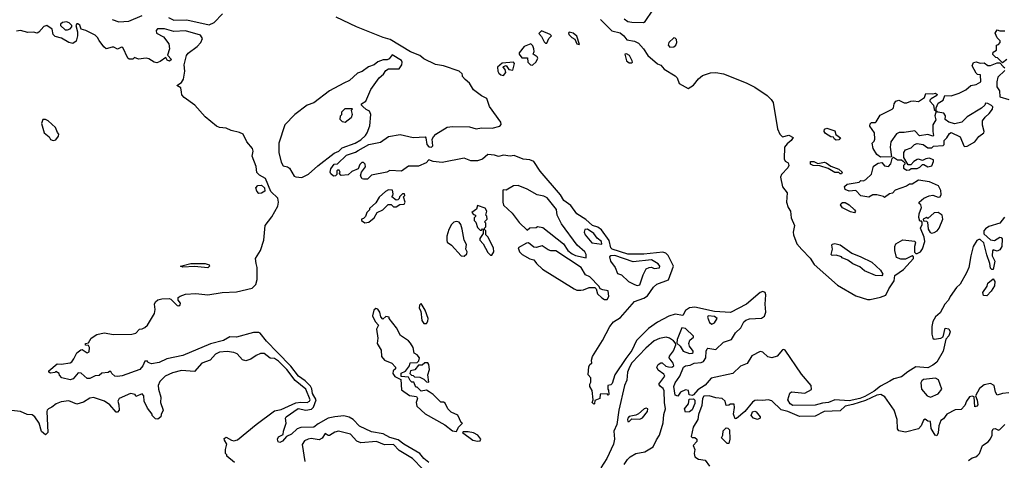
# Model space of a CAD drawing. Extents: x 2380107 to 2585170, y 384273 to 546161.
# Tile 241 of 256: x 2507599 to 2515120, y 472512 to 475879. Entities that reach past the tile are written whole.
import ezdxf

# ---------------------------------------------------------------- set-up
doc = ezdxf.new("R2010")
doc.units = 0

msp = doc.modelspace()

# ---------------------------------------------------------------- linework, layer by layer
at = {"layer": '0CON05XD'}
for points in [[(2512216.2, 475885), (2512245, 475865.8), (2512275, 475859.2), (2512363.6, 475856.4), (2512376.1, 475863.9), (2512435, 475952)], [(2507945, 475800), (2507965, 475802.5), (2507985, 475810), (2507997.5, 475825), (2507997.5, 475835), (2507977.5, 475855), (2507955, 475862.5), (2507925, 475857.5), (2507910, 475845), (2507910, 475835), (2507945, 475800)], [(2508305, 475880), (2508355, 475862.9), (2508432.7, 475867.3), (2508535, 475910)], [(2508735, 475895.7), (2508775, 475874.3), (2508875, 475878.5), (2509045, 475839.2), (2509085, 475856), (2509146.8, 475923.2)], [(2515120.9, 474369.1), (2515085, 474323.1), (2515002.4, 474297.6), (2514975, 474280.8), (2514963.6, 474265), (2514962.4, 474242.4), (2515015, 474198), (2515045, 474192.5), (2515085, 474216.2), (2515095.7, 474215.7), (2515103.3, 474205), (2515100, 474145), (2515085, 474121.2), (2515065, 474111.2), (2515035, 474120), (2515028.3, 474111.7), (2515027.5, 474075), (2515046.7, 474035), (2515035, 473970), (2515025, 473970), (2515015, 473980), (2515010, 474015), (2514985, 474082.5), (2514963.5, 474175), (2514935, 474198.9), (2514925, 474200), (2514909.5, 474190.5), (2514882.9, 474145), (2514862.8, 474075), (2514848.9, 473985), (2514830.7, 473945), (2514781.4, 473858.6), (2514755, 473833.3), (2514706.8, 473765), (2514692.7, 473735), (2514664.7, 473705.3), (2514630.8, 473639.2), (2514595, 473609.2), (2514575, 473573.8), (2514565.5, 473535), (2514567.3, 473475), (2514575, 473445.8), (2514585, 473438.5), (2514634.1, 473445.9), (2514652.5, 473455), (2514667.5, 473522.5), (2514695, 473517.5), (2514706.7, 473495), (2514696.1, 473463.9), (2514673, 473437), (2514652.5, 473345), (2514605, 473262.5), (2514575, 473238), (2514535, 473220), (2514445, 473227.7), (2514381.9, 473188.1), (2514335, 473150), (2514275, 473135.3), (2514244.1, 473115.9), (2514175, 473079.8), (2514125, 473040.7), (2514055, 472999.3), (2514015, 472985.5), (2513935, 472967.7), (2513825.4, 472974.6), (2513777.5, 472955), (2513730.3, 472949.7), (2513675, 472933.2), (2513505, 472931.5), (2513482.9, 472945), (2513465.8, 472975), (2513482.5, 473025), (2513495, 473036.7), (2513595, 473026), (2513646, 473054), (2513645.4, 473085), (2513570.3, 473170.3), (2513445, 473352.9), (2513435, 473359.2), (2513425, 473357.3), (2513385, 473308.2), (2513345, 473294.7), (2513314.1, 473304.1), (2513275, 473338.2), (2513255, 473343.7), (2513189.9, 473310.1), (2513155, 473252), (2513105, 473231.8), (2513045, 473175.4), (2512880.9, 473139.1), (2512835, 473086), (2512778.3, 473051.7), (2512745, 473012.5), (2512735, 473007.5), (2512711.7, 473011.7), (2512707.5, 473045), (2512685, 473050), (2512647.5, 473032.5), (2512625, 473002.5), (2512605, 473010), (2512595, 473077.5), (2512605, 473103.3), (2512640.8, 473155), (2512669.2, 473225), (2512683.8, 473235), (2512720, 473240), (2512750, 473255), (2512805, 473258.5), (2512821.6, 473268.4), (2512839.6, 473295), (2512842.6, 473347.4), (2512849.2, 473365), (2512855, 473369.4), (2512915, 473358.8), (2512975, 473415.9), (2513035, 473435.5), (2513065.4, 473485), (2513106, 473524), (2513129.4, 473570.6), (2513145, 473583.8), (2513173.4, 473593.4), (2513265, 473598.7), (2513286.8, 473613.2), (2513297, 473645), (2513292.5, 473705), (2513297.8, 473777.8), (2513292, 473795), (2513275, 473802.5), (2513255, 473794.7), (2513151.2, 473705), (2513027.9, 473642.1), (2512905, 473650.3), (2512755, 473681.8), (2512715, 473677.9), (2512684, 473656), (2512665, 473617.5), (2512605, 473630), (2512556.3, 473613.6), (2512471.3, 473568.7), (2512401.8, 473518.2), (2512311.1, 473428.9), (2512275, 473352.5), (2512229.5, 473290.5), (2512143.8, 473165), (2512125, 473100), (2512115, 473090), (2512090, 473085), (2512090, 473055), (2512097, 473047), (2512100, 473015), (2512095, 473010), (2512085, 473020), (2512033, 473017), (2512030, 472985), (2511991.7, 472968.3), (2511990, 472945), (2511985, 472942.5), (2511972.5, 472955), (2511980, 472975), (2511972.5, 473045), (2511952.5, 473075), (2511952.5, 473095), (2511961.7, 473108.3), (2511961.7, 473141.7), (2511940, 473165), (2511945, 473230), (2511955, 473247.5), (2511970, 473255), (2511967.5, 473277.5), (2511974.2, 473305), (2512051.4, 473428.6), (2512107.5, 473535), (2512135, 473571.2), (2512186.9, 473603.1), (2512294.5, 473725.5), (2512365, 473751.4), (2512395, 473769.4), (2512440.6, 473835), (2512465, 473858.6), (2512555, 473891.2), (2512592.5, 473995), (2512552.5, 474077.5), (2512534.7, 474094.7), (2512512, 474102), (2512365, 474088.4), (2512245, 474088.1), (2512124.8, 474124.8), (2512115, 474136), (2512102.4, 474192.4), (2512042.1, 474272.1), (2512015, 474292.4), (2511975, 474306), (2511922.2, 474352.2), (2511853.5, 474395), (2511809.6, 474459.6), (2511755, 474496.5), (2511729.6, 474539.6), (2511575, 474721.2), (2511524.7, 474794.7), (2511495, 474808.2), (2511445, 474812.1), (2511375, 474841.9), (2511345, 474835.6), (2511295, 474843.3), (2511255.4, 474834.6), (2511225.5, 474844.5), (2511175, 474848.5), (2511135, 474812.9), (2511095, 474800.5), (2511045, 474800.9), (2510995, 474820.5), (2510825, 474787.3), (2510755.8, 474795.8), (2510725, 474807.5), (2510703.8, 474785), (2510645, 474759.4), (2510569.7, 474760.3), (2510515, 474722.2), (2510425, 474726), (2510402.5, 474715), (2510285, 474690), (2510255, 474661.2), (2510225, 474660), (2510214.1, 474664.1), (2510202.5, 474685), (2510210, 474715), (2510240, 474755), (2510237.5, 474775), (2510225, 474787.5), (2510213, 474787), (2510197, 474773), (2510185, 474740), (2510135, 474720), (2510107, 474693), (2510055, 474687.5), (2510040, 474705), (2510047, 474713), (2510045, 474720), (2510038.3, 474728.3), (2510025, 474730), (2510020, 474725), (2510020, 474695), (2510010, 474685), (2509995, 474682.5), (2509975, 474700), (2509970, 474715), (2509975, 474740), (2510000, 474775), (2510025, 474777.5), (2510095, 474842.5), (2510164.6, 474865.4), (2510185, 474878.6), (2510266.7, 474925), (2510355, 474944.2), (2510415, 474985.8), (2510505, 475001.4), (2510605, 474978.9), (2510695, 474983.8), (2510702, 474975), (2510707.5, 474925), (2510725, 474908), (2510745, 474903.8), (2510754.3, 474915.7), (2510750.5, 474965), (2510758.6, 474985), (2510778, 475005), (2510865, 475056.5), (2510905, 475063.5), (2511035, 475060), (2511085, 475044.2), (2511125, 475053.5), (2511208.8, 475051.2), (2511266.7, 475065), (2511276.7, 475076.7), (2511274.2, 475095), (2511187.1, 475215), (2511166.1, 475276.1), (2511125, 475296.7), (2511065, 475343.3), (2511033.3, 475395), (2511000.7, 475420.7), (2510980, 475445), (2510980, 475455), (2510977.5, 475465), (2510955, 475486.2), (2510836.7, 475525), (2510775.4, 475535.4), (2510685, 475580.9), (2510655, 475605.4), (2510585, 475632.5), (2510427.9, 475727.9), (2510375, 475742), (2510170.4, 475825), (2510015, 475898.4)], [(2512035, 475880.8), (2512122.7, 475792.7), (2512185, 475778.6), (2512214.2, 475755), (2512235.8, 475725.8), (2512294.1, 475715.9), (2512325, 475699.2), (2512363.8, 475655), (2512396.7, 475605), (2512471.2, 475541.2), (2512495, 475532.5), (2512521.7, 475501.7), (2512605, 475450), (2512620, 475435), (2512635, 475390), (2512705, 475353.3), (2512745, 475379.2), (2512783.8, 475426.2), (2512815, 475451.9), (2512875, 475472.2), (2512915, 475476.5), (2512975.4, 475465.4), (2513147.4, 475397.4), (2513215, 475362.5), (2513308.8, 475298.8), (2513339.5, 475269.5), (2513354.4, 475245), (2513386.5, 475045), (2513404.6, 475004.6), (2513425, 474983.3), (2513475, 474996.7), (2513507.5, 474977.5), (2513492.5, 474955), (2513460, 474930), (2513440.8, 474905), (2513439.2, 474815), (2513445, 474797.5), (2513467.5, 474785), (2513473.3, 474765), (2513465, 474747.5), (2513416.7, 474695), (2513411.4, 474675), (2513425, 474601.2), (2513460.5, 474555), (2513456.7, 474485), (2513468.8, 474445), (2513487.1, 474415), (2513492.2, 474365), (2513516.2, 474306.2), (2513505.8, 474255), (2513508.9, 474235), (2513535, 474165.8), (2513572.4, 474122.4), (2513637.5, 474057.5), (2513667.9, 474007.9), (2513845, 473849.2), (2513985, 473768), (2514075, 473741.9), (2514095, 473741.4), (2514175, 473758.1), (2514213.8, 473775), (2514237.3, 473822.7), (2514277.7, 473882.3), (2514283.3, 473925), (2514349.7, 473970.3), (2514426.2, 474055), (2514427, 474067), (2514415, 474073.3), (2514365, 474050), (2514329.7, 474049.7), (2514295, 474062), (2514282.7, 474115), (2514283.5, 474146.5), (2514291.2, 474165), (2514345, 474197.5), (2514437, 474187), (2514442.5, 474175), (2514433.9, 474146.1), (2514433.8, 474103.8), (2514443, 474093), (2514455, 474093.3), (2514478.8, 474105), (2514495, 474127.5), (2514513.8, 474185), (2514507.7, 474217.7), (2514478.8, 474285), (2514492.5, 474315), (2514491.7, 474331.7), (2514488.3, 474338.3), (2514475, 474340), (2514467, 474367), (2514470, 474395), (2514488, 474445), (2514482.5, 474465), (2514470, 474475), (2514470, 474485), (2514503.9, 474516.1), (2514545.9, 474534.1), (2514575, 474538.8), (2514615, 474522.5), (2514630, 474525), (2514636.2, 474543.8), (2514633.6, 474573.6), (2514618.3, 474608.3), (2514549.3, 474639.3), (2514465, 474652.5), (2514415, 474622.5), (2514395, 474622.5), (2514373.6, 474606.4), (2514285, 474577.5), (2514265, 474552.5), (2514243, 474547), (2514205, 474520), (2514197, 474527), (2514145, 474540), (2514115, 474540), (2514085, 474522.5), (2514025, 474533.3), (2513985, 474572.5), (2513935, 474567.5), (2513905, 474582.5), (2513900, 474605), (2513918.3, 474621.7), (2514011.7, 474638.3), (2514025, 474650), (2514045, 474647.5), (2514063, 474657), (2514105, 474697.5), (2514121.3, 474758.7), (2514155, 474783.8), (2514185, 474787.5), (2514205, 474762.5), (2514235, 474757.5), (2514253.6, 474776.4), (2514262.5, 474817.5), (2514272.5, 474827.5), (2514305, 474807.5), (2514335, 474807.5), (2514348.3, 474798.3), (2514360, 474785), (2514360, 474775), (2514350, 474765), (2514350, 474745), (2514375, 474730), (2514395, 474732.5), (2514408.3, 474741.7), (2514455, 474742.5), (2514475, 474752.5), (2514495, 474772.5), (2514505, 474772.5), (2514535, 474753.3), (2514565, 474762.5), (2514580, 474795), (2514578.3, 474808.3), (2514545, 474820), (2514520, 474815)], [(2510723.5, 472495), (2510686.2, 472525), (2510654.7, 472564.8), (2510532.7, 472635), (2510489.2, 472669.2), (2510425, 472686.5), (2510375, 472713.8), (2510285, 472730.9), (2510195, 472773.1), (2510145, 472824), (2510115, 472842), (2510075, 472852), (2510005, 472845.7), (2509955, 472834.4), (2509878.5, 472791.5), (2509845, 472765.6), (2509745, 472762), (2509718.3, 472751.7), (2509675, 472711.2), (2509637, 472693), (2509605, 472657.5), (2509585, 472647.5), (2509573.6, 472653.6), (2509566.7, 472675), (2509575, 472692.5), (2509611.7, 472708.3), (2509613.8, 472735), (2509633.3, 472795), (2509628.8, 472835), (2509633.8, 472845), (2509725, 472909.2), (2509785, 472896), (2509828.1, 472901.9), (2509842.3, 472917.7), (2509863.4, 472975), (2509835, 473021.9), (2509829.3, 473059.3), (2509818.7, 473078.7), (2509779, 473119), (2509729.4, 473155), (2509670.5, 473230.5), (2509568.6, 473335), (2509483.4, 473423.4), (2509434.5, 473484.5), (2509425, 473490), (2509385, 473488), (2509255, 473453.8), (2509204.2, 473455.8), (2509155, 473428.8), (2509055, 473402.5), (2508845, 473313.3), (2508723, 473287), (2508665, 473258.8), (2508605, 473250), (2508580, 473260), (2508575, 473270), (2508555, 473270), (2508540, 473235), (2508517.5, 473205), (2508382.3, 473157.7), (2508345, 473152), (2508326.1, 473156.1), (2508302.5, 473175), (2508295, 473190), (2508285, 473190), (2508275, 473182.5), (2508225, 473177.5), (2508205, 473160), (2508175, 473156.7), (2508135, 473137.5), (2508115, 473137.5), (2508067, 473177), (2508045, 473180), (2508007.5, 473135), (2507985, 473127.5), (2507921.7, 473141.7), (2507901.7, 473161.7), (2507900, 473175), (2507875, 473190), (2507867.5, 473182.5), (2507835, 473177.5), (2507820, 473185), (2507820, 473195), (2507885, 473250), (2507915, 473247.5), (2507985, 473257.5), (2507997.5, 473265), (2508012, 473288), (2508035, 473332.5), (2508065, 473357.5), (2508075, 473360), (2508115, 473332.5), (2508129.3, 473340.7), (2508132.5, 473375), (2508125, 473390), (2508101.7, 473391.7), (2508102.5, 473405), (2508125, 473410), (2508145, 473446.2), (2508187.4, 473472.6), (2508245, 473485.5), (2508315, 473472.9), (2508455, 473475.5), (2508486.4, 473483.6), (2508515, 473513.3), (2508535, 473516.2), (2508555, 473528), (2508574.4, 473545.6), (2508629.2, 473635), (2508634.1, 473664.1), (2508627.5, 473705), (2508637, 473723), (2508655, 473737.5), (2508684.1, 473745.9), (2508739.3, 473749.3), (2508753, 473743), (2508802.5, 473695), (2508815, 473693.3), (2508825, 473700), (2508826.4, 473713.6), (2508810, 473735), (2508810, 473755), (2508825, 473766.7), (2508865, 473780.8), (2508945, 473788), (2509035, 473776), (2509144.4, 473795.6), (2509255, 473798.6), (2509375, 473826.7), (2509401.3, 473855), (2509413.6, 473895), (2509411.7, 473985), (2509404.6, 474015), (2509401.1, 474055), (2509438.1, 474115), (2509463.1, 474195), (2509473.1, 474306.9), (2509525, 474373.1), (2509571.5, 474455), (2509576.7, 474485), (2509570, 474515), (2509516.2, 474566.2), (2509476.5, 474665), (2509430.4, 474690.4), (2509410.8, 474710.8), (2509405, 474756.7), (2509373.3, 474835), (2509380.8, 474875), (2509375.8, 474895), (2509334.7, 474944.7), (2509305.8, 475005), (2509278, 475018), (2509215, 475031.8), (2509175, 475050.9), (2509125, 475056.2), (2509102.9, 475065), (2509015.5, 475135.5), (2508935.3, 475225.3), (2508854, 475285), (2508838, 475305), (2508834, 475325), (2508828.3, 475358.3), (2508800, 475375), (2508835, 475400), (2508850, 475425), (2508860.8, 475485), (2508854.2, 475535), (2508873.8, 475605), (2508885.8, 475624.2), (2508955, 475674.3), (2508983.1, 475705), (2508995.6, 475735), (2508979.5, 475759.5), (2508865, 475794.5), (2508775, 475788.5), (2508705, 475810), (2508651.2, 475808.8), (2508641.2, 475795), (2508643.3, 475775), (2508697.9, 475747.9), (2508738, 475695), (2508743.8, 475655), (2508728.3, 475608.3), (2508757.5, 475575), (2508743, 475563), (2508725, 475570), (2508715, 475590), (2508671.2, 475558.8), (2508645, 475548.8), (2508625, 475553.8), (2508585, 475580), (2508565, 475584.3), (2508506.4, 475576.4), (2508475, 475590), (2508461.7, 475578.3), (2508435, 475576.7), (2508423.9, 475583.9), (2508386.1, 475666.1), (2508375, 475670), (2508345, 475653.3), (2508318.8, 475668.8), (2508305, 475670), (2508260, 475655), (2508240.7, 475670.7), (2508205, 475720), (2508193.6, 475743.6), (2508175, 475760), (2508105, 475796.7), (2508067, 475807), (2508057, 475837), (2508043.6, 475846.4), (2508033.9, 475846.1), (2508027.5, 475835), (2508040, 475785), (2508040, 475755), (2508030, 475715), (2508005, 475696.2), (2507975, 475704.2), (2507917, 475737), (2507869.5, 475749.5), (2507853.3, 475765), (2507846.1, 475806.1), (2507805, 475833.3), (2507783.9, 475826.1), (2507745, 475782.5), (2507733, 475777), (2507703.6, 475783.6), (2507661.7, 475781.7), (2507605, 475796.7), (2507575, 475790)], [(2511625, 475700), (2511640, 475735), (2511660, 475755), (2511650, 475765), (2511585, 475792.5), (2511563, 475773), (2511585, 475750), (2511605, 475710), (2511615, 475700), (2511625, 475700)], [(2515140, 475575), (2515105, 475550), (2515068.3, 475588.3), (2515055, 475590), (2515033, 475613), (2515035, 475630), (2515060, 475645), (2515060, 475685), (2515075, 475690), (2515087.5, 475705), (2515087, 475717), (2515065, 475740), (2515050, 475775), (2515065, 475800), (2515085, 475793.3), (2515125, 475792.5)], [(2511875, 475690), (2511855, 475752.5), (2511827.5, 475775), (2511795, 475782.5), (2511790, 475775), (2511793.8, 475765), (2511815, 475742.5), (2511840, 475730), (2511853.8, 475695), (2511875, 475690)], [(2512565, 475670), (2512595, 475672), (2512611.2, 475685), (2512619.2, 475705), (2512615, 475726.7), (2512605, 475738), (2512595, 475739.2), (2512558, 475705), (2512552, 475685), (2512565, 475670)], [(2511515, 475532.5), (2511545, 475556.7), (2511556.2, 475585), (2511552.5, 475595), (2511520, 475615), (2511527.5, 475635), (2511526.7, 475655), (2511518.3, 475678.3), (2511503.6, 475693.6), (2511453.3, 475675), (2511414.2, 475625), (2511413.3, 475615), (2511435, 475587.5), (2511477.5, 475587.5), (2511480, 475555), (2511500, 475535), (2511515, 475532.5)], [(2509755, 474673.3), (2509805, 474699.5), (2509875, 474762.2), (2510001.8, 474858.2), (2510035.8, 474875), (2510061.3, 474898.7), (2510161.2, 474935), (2510205, 474961.4), (2510240, 474995), (2510254, 475015), (2510272, 475068), (2510280, 475155), (2510270, 475180), (2510245, 475192.5), (2510220, 475215), (2510210, 475225), (2510210, 475235), (2510243, 475257), (2510281.2, 475345), (2510345, 475433.3), (2510377, 475463), (2510395, 475490), (2510416.4, 475503.6), (2510496.2, 475503.8), (2510516.7, 475535), (2510520, 475555), (2510515, 475567.5), (2510445, 475610), (2510420.7, 475579.3), (2510405, 475572.5), (2510375, 475573.3), (2510335, 475557.5), (2510307.5, 475535), (2510262.3, 475517.7), (2510215, 475483.3), (2510179.5, 475470.5), (2510117.5, 475415), (2510075, 475394), (2509964.6, 475335.4), (2509845.5, 475244.5), (2509795, 475226.2), (2509701.2, 475155), (2509624.3, 475075), (2509578.6, 474935), (2509578.9, 474865), (2509595, 474790), (2509612.2, 474762.2), (2509645, 474754.5), (2509659.1, 474745), (2509695, 474684), (2509707.5, 474677.5), (2509755, 474673.3)], [(2512275, 475550), (2512280, 475555), (2512277.5, 475565), (2512255.9, 475605.9), (2512235, 475617.5), (2512220, 475615), (2512233.3, 475565), (2512255, 475550), (2512275, 475550)], [(2511295, 475452.5), (2511312.5, 475475), (2511307, 475497), (2511292.5, 475515), (2511295, 475520), (2511315, 475530), (2511335, 475497.5), (2511365, 475493.3), (2511377.5, 475545), (2511370, 475555), (2511285, 475545.6), (2511247.5, 475515), (2511251.2, 475485), (2511259.5, 475469.5), (2511275, 475456.7), (2511295, 475452.5)], [(2514520, 474815), (2514495, 474802.5), (2514465, 474812.5), (2514455, 474810), (2514427.5, 474795), (2514405, 474770), (2514385, 474770), (2514352.5, 474825), (2514353.3, 474865), (2514365, 474883.3), (2514409.2, 474900.8), (2514432.5, 474925), (2514455, 474933.3), (2514500, 474925), (2514535, 474900), (2514565, 474900), (2514578.3, 474911.7), (2514651.7, 474918.3), (2514660, 474925), (2514660, 474955), (2514680, 474975), (2514700.7, 475009.3), (2514715, 475017.5), (2514783, 474983), (2514810, 474915), (2514815, 474910), (2514835, 474912.5), (2514893.9, 474946.1), (2514924.1, 474985.9), (2514962.5, 475015), (2514966.7, 475025), (2514953.6, 475073.6), (2514952.5, 475105), (2514972.5, 475135), (2515005, 475162.5), (2515030, 475195), (2515031.7, 475211.7), (2515023, 475223), (2514995, 475237.5), (2514975, 475240), (2514970, 475225), (2514946.1, 475203.9), (2514835, 475136.7), (2514795, 475096.7), (2514743, 475083), (2514695, 475096.2), (2514667.5, 475115), (2514670, 475145), (2514657.5, 475165), (2514612.5, 475172.5), (2514600, 475180), (2514590, 475145), (2514596.4, 475113.6), (2514573.3, 475075), (2514573.3, 475023.3), (2514580, 474995), (2514575, 474990), (2514535, 475002.5), (2514470.7, 474990.7), (2514435, 475030), (2514355.9, 475015.9), (2514316.1, 475016.1), (2514295, 475007.5), (2514253.8, 474945), (2514248.8, 474905), (2514258.3, 474831.7), (2514175, 474827.5), (2514145, 474847.5), (2514118.8, 474895), (2514110, 474935), (2514125, 474950), (2514130, 474965), (2514127.5, 475015), (2514092, 475065), (2514095, 475082.5), (2514105, 475093.3), (2514135, 475093.3), (2514141.7, 475098.3), (2514171.2, 475148.8), (2514262.5, 475195), (2514273.6, 475206.4), (2514278.8, 475235), (2514290, 475255), (2514315, 475263.8), (2514355, 475242.5), (2514376.4, 475243.6), (2514405, 475257.5), (2514425, 475260), (2514465, 475252.5), (2514510, 475285), (2514520, 475315), (2514575, 475312.5), (2514595, 475317.5), (2514607, 475307), (2514605, 475300), (2514560, 475275), (2514550, 475265), (2514550, 475255), (2514580, 475225), (2514583, 475193), (2514600, 475180), (2514600, 475205), (2514615, 475240), (2514652.5, 475265), (2514665, 475300), (2514715, 475297.5), (2514775, 475317.5), (2514825, 475343.3), (2514863, 475377), (2514905, 475382.5), (2514940, 475405), (2514938.3, 475458.3), (2514915, 475460), (2514905, 475470), (2514873.8, 475525), (2514885, 475552.5), (2514905, 475557.5), (2514935, 475547.5), (2514965, 475550), (2514995, 475527.5), (2515015, 475527.5), (2515065, 475550), (2515085, 475550), (2515111.7, 475521.7), (2515125, 475510)], [(2515125, 475490), (2515071.2, 475438.8), (2515063, 475403), (2515062.5, 475365), (2515082.5, 475335), (2515085, 475290), (2515155, 475268)], [(2510085, 475092.5), (2510065, 475097.5), (2510047.5, 475115), (2510050, 475145), (2510060, 475155), (2510060, 475175), (2510085, 475200), (2510135, 475200), (2510140, 475195), (2510130, 475185), (2510137.5, 475155), (2510131.7, 475128.3), (2510085, 475092.5)], [(2507855, 474956.7), (2507875, 474960), (2507895, 474990), (2507896.7, 475005), (2507886.4, 475016.4), (2507873.3, 475055), (2507817, 475107), (2507795, 475116), (2507774.2, 475115.8), (2507764, 475085), (2507785, 475013.3), (2507822.5, 474985), (2507835, 474963.3), (2507855, 474956.7)], [(2513835, 474957.5), (2513822.5, 474965), (2513815, 474980), (2513793.9, 474983.9), (2513755, 475010), (2513742.5, 475025), (2513747, 475043), (2513765, 475050), (2513825, 475030), (2513831.7, 475001.7), (2513867.5, 474975), (2513855, 474960), (2513835, 474957.5)], [(2513875, 474700), (2513865, 474700), (2513855, 474710), (2513825, 474712.5), (2513775, 474742.5), (2513711.7, 474761.7), (2513660, 474765), (2513640, 474775), (2513640, 474795), (2513665, 474796.2), (2513695, 474780), (2513745, 474790), (2513760, 474785), (2513795, 474760), (2513855, 474737.5), (2513880, 474715), (2513875, 474700)], [(2509425, 474550), (2509408.8, 474568.8), (2509402, 474595), (2509417, 474613), (2509445, 474614.2), (2509468.8, 474595), (2509470.7, 474569.3), (2509445, 474553.8), (2509425, 474550)], [(2511925, 474060), (2511925.8, 474085), (2511916, 474105), (2511857, 474157), (2511738.3, 474318.3), (2511704, 474385), (2511698.3, 474428.3), (2511627.3, 474517.3), (2511601.4, 474531.4), (2511550.6, 474540.6), (2511474.3, 474584.3), (2511405, 474610.8), (2511370, 474610), (2511315, 474577.5), (2511295, 474580), (2511290, 474575), (2511288.8, 474485), (2511295, 474462.5), (2511361.2, 474401.2), (2511415, 474328), (2511475, 474270), (2511495, 474287.5), (2511545, 474290), (2511555, 474297.5), (2511595, 474291.2), (2511753.3, 474165), (2511786.2, 474115), (2511819.5, 474089.5), (2511845, 474078), (2511925, 474060)], [(2510235, 474327.5), (2510265, 474332.5), (2510307.5, 474365), (2510330, 474405), (2510373, 474427), (2510413, 474467), (2510437, 474467), (2510455, 474450), (2510475, 474450), (2510502.5, 474467.5), (2510535, 474470), (2510542.5, 474485), (2510530, 474525), (2510540, 474535), (2510538.3, 474548.3), (2510521.7, 474548.3), (2510500, 474525), (2510498.3, 474511.7), (2510488.3, 474501.7), (2510475, 474500), (2510440, 474525), (2510450, 474535), (2510451.7, 474548.3), (2510446.4, 474576.4), (2510415, 474580), (2510392.7, 474567.3), (2510345, 474522.5), (2510319.3, 474480.7), (2510270, 474435), (2510270, 474425), (2510250, 474405), (2510240, 474375), (2510225, 474360), (2510210, 474355), (2510210, 474345), (2510235, 474327.5)], [(2511205, 474080), (2511220, 474105), (2511216.7, 474135), (2511175, 474220), (2511160, 474235), (2511160, 474265), (2511150, 474275), (2511150, 474285), (2511160, 474295), (2511160, 474325), (2511150, 474335), (2511170, 474355), (2511167, 474377), (2511160, 474385), (2511167.5, 474415), (2511155, 474437.5), (2511095, 474460), (2511088.3, 474431.7), (2511052.5, 474405), (2511065, 474390), (2511080, 474385), (2511080, 474375), (2511070, 474365), (2511070, 474345), (2511081.7, 474331.7), (2511095, 474290), (2511115, 474270), (2511125, 474270), (2511135, 474280), (2511140, 474275), (2511140, 474245), (2511113, 474207), (2511113, 474193), (2511140, 474165), (2511175, 474100), (2511195, 474080), (2511205, 474080)], [(2513975, 474403.8), (2513945, 474411.2), (2513885, 474442.5), (2513867.5, 474465), (2513872.5, 474475), (2513885, 474482.5), (2513905, 474482.5), (2513935, 474463.8), (2513976.2, 474425), (2513982.5, 474415), (2513975, 474403.8)], [(2514565, 474248), (2514585, 474253.3), (2514605.6, 474265), (2514622.2, 474285), (2514649.2, 474355), (2514643.8, 474385), (2514615, 474405.8), (2514585, 474404), (2514535, 474360), (2514525, 474367.5), (2514500, 474355), (2514501.7, 474341.7), (2514525, 474340), (2514532.5, 474332.5), (2514538.8, 474278.8), (2514552.3, 474252.3), (2514565, 474248)], [(2510995, 474072.5), (2511015, 474090), (2511017.5, 474105), (2511007.5, 474125), (2511011.7, 474161.7), (2510993, 474193), (2510979.3, 474279.3), (2510967.5, 474315), (2510955, 474332.5), (2510935, 474336), (2510915, 474331.2), (2510896.7, 474315), (2510876.2, 474275), (2510861.2, 474225), (2510860.7, 474190.7), (2510865, 474180), (2510896.4, 474156.4), (2510970, 474075), (2510995, 474072.5)], [(2512045, 474163.3), (2512043.3, 474185), (2512010.5, 474210.5), (2511984.2, 474245), (2511935, 474277.1), (2511914.4, 474275.6), (2511910.6, 474255), (2511917.1, 474235), (2511970, 474175), (2512045, 474163.3)], [(2512085, 473740), (2512100, 473765), (2512095, 473807.5), (2512053.6, 473813.6), (2512033.3, 473823.3), (2512025, 473840), (2511952.5, 473915), (2511920.3, 473930.3), (2511886.4, 473986.4), (2511695, 474113.8), (2511655, 474113.8), (2511635, 474120), (2511590.7, 474150.7), (2511545, 474137.5), (2511525, 474140), (2511485, 474174.3), (2511468.8, 474171.2), (2511407.5, 474135), (2511417.5, 474105), (2511437.5, 474085), (2511495, 474051.2), (2511525, 474043.3), (2511546, 474016), (2511593.2, 473973.2), (2511835, 473823.1), (2511855, 473812.5), (2511885, 473811.2), (2511906.4, 473813.6), (2511948.3, 473831.7), (2511991.7, 473831.7), (2512001.7, 473821.7), (2512012.5, 473785), (2512045, 473752.5), (2512065, 473740), (2512085, 473740)], [(2514185, 473922.5), (2514135, 473923.8), (2514051.1, 473961.1), (2514015, 473991.4), (2513963, 474013), (2513925, 474041.2), (2513880, 474060), (2513875, 474067.5), (2513835, 474080), (2513805, 474077.5), (2513797.5, 474085), (2513808, 474125), (2513801.2, 474155), (2513805, 474162.5), (2513825, 474169.2), (2513865, 474159.4), (2513955, 474094.4), (2514025, 474067.5), (2514108, 474025), (2514173.8, 473965), (2514192.5, 473935), (2514185, 473922.5)], [(2512315, 473847.5), (2512335, 473852.5), (2512360.4, 473929.6), (2512384.4, 473975.6), (2512406.4, 473986.4), (2512425, 473986.7), (2512445, 473976.7), (2512485, 473982), (2512488.8, 473995), (2512475, 474013.3), (2512425, 474044.4), (2512285, 474029.1), (2512143.6, 474076.4), (2512114.5, 474075.5), (2512105, 474066.7), (2512111.4, 474035), (2512146, 473985), (2512165, 473940), (2512195, 473930), (2512248.8, 473878.8), (2512294.4, 473854.4), (2512315, 473847.5)], [(2509035, 473982.2), (2508935, 473991.8), (2508845, 473988), (2508826.7, 473995), (2508905, 474015.4), (2509015, 474016.4), (2509045.8, 474005), (2509048.6, 473995), (2509035, 473982.2)], [(2514985, 473770), (2514961.7, 473771.7), (2514956.7, 473795), (2514987.7, 473842.3), (2514995, 473866.7), (2515035, 473900), (2515048.3, 473878.3), (2515043.9, 473846.1), (2515020, 473805), (2514985, 473770)], [(2510705, 473557.5), (2510716.7, 473575), (2510720, 473595), (2510695, 473660), (2510665, 473710), (2510653, 473697), (2510650, 473675), (2510661.7, 473651.7), (2510670.7, 473580.7), (2510685, 473557.5), (2510705, 473557.5)], [(2510935, 472732.5), (2510950, 472765), (2510980, 472795), (2510971.7, 472801.7), (2510945, 472857.5), (2510895, 472880), (2510870, 472905), (2510848.3, 472948.3), (2510837, 472957), (2510815, 472957.5), (2510757.5, 473015), (2510726.1, 473036.1), (2510705, 473047.5), (2510665, 473040), (2510635, 473070), (2510625, 473070), (2510608.3, 473108.3), (2510595, 473110), (2510581.7, 473121.7), (2510568.3, 473148.3), (2510511.7, 473151.7), (2510513, 473177), (2510546.7, 473193.3), (2510577, 473233), (2510581.7, 473258.3), (2510635, 473260), (2510646.7, 473273.3), (2510652.5, 473295), (2510635, 473317.5), (2510611.7, 473331.7), (2510603.3, 473375), (2510585, 473406.7), (2510567.5, 473425), (2510507.5, 473465), (2510477.5, 473525), (2510420, 473595), (2510420, 473605), (2510395, 473610), (2510371.7, 473591.7), (2510358.3, 473608.3), (2510350, 473645), (2510335, 473667.5), (2510318.3, 473671.7), (2510305, 473660), (2510293.8, 473615), (2510313.9, 473573.9), (2510340, 473545), (2510323.3, 473515), (2510333.3, 473445), (2510330, 473405), (2510360, 473355), (2510363.3, 473305), (2510385, 473277.5), (2510440, 473255), (2510470, 473225), (2510468.3, 473211.7), (2510452.5, 473195), (2510450, 473175), (2510463.6, 473153.6), (2510508.8, 473128.8), (2510515, 473050), (2510575, 473007.5), (2510629.3, 472999.3), (2510637.5, 472985), (2510627, 472953), (2510633.3, 472925), (2510695, 472866.2), (2510845, 472783.3), (2510905, 472736.7), (2510935, 472732.5)], [(2512885, 473552.5), (2512906.4, 473563.6), (2512927.5, 473595), (2512905, 473611.2), (2512857.5, 473615), (2512852.5, 473605), (2512867.5, 473565), (2512885, 473552.5)], [(2512715, 473328.8), (2512735, 473330), (2512742.5, 473335), (2512742.5, 473345), (2512713.9, 473383.9), (2512710, 473405), (2512718.8, 473431.2), (2512745, 473452.5), (2512745, 473460), (2512685, 473519.2), (2512656.2, 473523.8), (2512622, 473435), (2512618.3, 473408.3), (2512642.5, 473385), (2512667.5, 473345), (2512715, 473328.8)], [(2512215, 472480.4), (2512240.3, 472519.7), (2512262.2, 472537.8), (2512306, 472564), (2512375, 472577.7), (2512438.6, 472615), (2512461.8, 472668.2), (2512485.6, 472705), (2512515, 472797.5), (2512518.3, 472861.7), (2512530.5, 472905), (2512523, 472953), (2512522.6, 473042.6), (2512515, 473061.2), (2512492.5, 473075), (2512481.2, 473095), (2512526.2, 473155), (2512519.5, 473169.5), (2512475, 473201.2), (2512466.2, 473225), (2512475, 473243.3), (2512495, 473256.7), (2512506.1, 473256.1), (2512535, 473231.2), (2512555, 473226), (2512580, 473225), (2512595, 473233.8), (2512590, 473255), (2512560, 473295), (2512561.7, 473308.3), (2512592, 473348), (2512610, 473395), (2512608.3, 473408.3), (2512593.3, 473425), (2512562.5, 473445), (2512537, 473453), (2512485.9, 473444.1), (2512445, 473426.2), (2512381.1, 473368.9), (2512275, 473257.7), (2512255.8, 473225), (2512242.5, 473185), (2512236.2, 473125), (2512218.8, 473085), (2512175.3, 472895), (2512160.8, 472785), (2512135.9, 472735), (2512141.2, 472675), (2512134.7, 472635), (2512084, 472526), (2512037.7, 472455)], [(2509240, 472495), (2509180, 472545), (2509180, 472555), (2509170, 472565), (2509170, 472595), (2509180, 472635), (2509162.5, 472665), (2509161.7, 472678.3), (2509175, 472690), (2509215.8, 472665.8), (2509235, 472662), (2509261.7, 472668.3), (2509403.8, 472786.2), (2509545, 472890), (2509595, 472901.5), (2509708.2, 472951.8), (2509745, 472956.9), (2509795, 472953.9), (2509812.5, 472965), (2509816.9, 472975), (2509785.4, 473055), (2509701.9, 473121.9), (2509640.4, 473205), (2509575, 473270), (2509545, 473289.5), (2509512.9, 473292.9), (2509465, 473328.6), (2509437.3, 473327.3), (2509405, 473314.3), (2509365, 473284.2), (2509325, 473272), (2509299.3, 473279.3), (2509260, 473325), (2509235, 473336.7), (2509184.4, 473344.4), (2509125, 473337.6), (2509095, 473322.5), (2509053.1, 473276.9), (2508990, 473255), (2508935, 473190), (2508835, 473197.7), (2508765, 473180.3), (2508710, 473155), (2508669.4, 473115), (2508657.5, 473085), (2508658.2, 473055), (2508675.8, 472994.2), (2508673.8, 472955), (2508693.3, 472895), (2508678.3, 472861.7), (2508677.5, 472845), (2508655, 472827.5), (2508635, 472830), (2508610, 472855), (2508610, 472865), (2508575, 472910), (2508550, 472965), (2508547.5, 473005), (2508535, 473020), (2508485, 473000), (2508480, 473015), (2508445, 473024), (2508357.5, 472985), (2508347.5, 472965), (2508356.7, 472935), (2508357.5, 472895), (2508345, 472880), (2508335, 472880), (2508286.2, 472936.2), (2508246.2, 472965), (2508162.5, 472992.5), (2508135, 472988.2), (2508085, 472956.7), (2508035, 472942.5), (2507975, 472966.1), (2507915, 472958.5), (2507876.7, 472945), (2507845, 472918.8), (2507817.5, 472905), (2507807.5, 472895), (2507806.7, 472885), (2507812.5, 472725), (2507795, 472706.7), (2507765, 472732.5), (2507748.6, 472795), (2507714, 472845), (2507695, 472858.6), (2507655, 472861.4), (2507605, 472885.6), (2507535, 472893.8)], [(2510725, 473110), (2510717.5, 473165), (2510730, 473205), (2510723.3, 473245), (2510716.1, 473256.1), (2510693.8, 473256.2), (2510671.7, 473238.3), (2510645, 473240), (2510617.5, 473202.5), (2510583, 473197), (2510580, 473175), (2510591.7, 473161.7), (2510605, 473160), (2510615, 473150), (2510655, 473147.5), (2510685, 473132.5), (2510705, 473112.5), (2510725, 473110)], [(2515155, 473027.1), (2515105, 473024), (2515065, 473011.2), (2515051.7, 473031.7), (2515042.5, 473085), (2515015, 473099.2), (2514965, 473088.5), (2514930.2, 473059.8), (2514900, 473005), (2514913, 472973), (2514917.5, 472935), (2514910, 472925), (2514895, 472920), (2514888.3, 472998.3), (2514875, 473002.5), (2514855, 472996.2), (2514831.2, 472965), (2514818.3, 472931.7), (2514789.3, 472900.7), (2514745, 472896.7), (2514680, 472865), (2514655, 472830), (2514634.1, 472815.9), (2514620, 472775), (2514615, 472722.5), (2514605, 472700), (2514591.2, 472705), (2514560, 472755), (2514555, 472810), (2514535, 472812.5), (2514515, 472827.5), (2514501.2, 472818.8), (2514484.2, 472775), (2514465, 472753.8), (2514365, 472728.6), (2514315, 472737.5), (2514303.2, 472753.2), (2514301.4, 472825), (2514277.5, 472895), (2514207.2, 472997.2), (2514175.4, 473015.4), (2514145, 473010.9), (2514059.5, 472970.5), (2513962, 472938), (2513905, 472926), (2513865, 472889.5), (2513744.4, 472884.4), (2513675, 472850.8), (2513555, 472848), (2513465, 472884.6), (2513415, 472897.1), (2513345, 472965.6), (2513315, 472973.1), (2513275, 472968), (2513235, 472971.2), (2513215, 472968.8), (2513195, 472956.2), (2513136.7, 472885), (2513075, 472832.5), (2513065, 472830), (2513050, 472865), (2513060, 472915), (2513055, 472940), (2513028.3, 472941.7), (2513015, 472932.5), (2512995, 472930), (2512987.5, 472965), (2512963.6, 472983.6), (2512915, 472990), (2512865, 473005.5), (2512825, 473002.9), (2512815.5, 472985), (2512809.2, 472930.8), (2512785, 472863.3), (2512778.5, 472825), (2512742.2, 472765), (2512727.5, 472695), (2512735, 472687.5), (2512757, 472687), (2512770, 472675), (2512770, 472655), (2512743.3, 472625), (2512756.1, 472596.1), (2512750, 472565), (2512755, 472540), (2512785, 472521.2), (2512835, 472512.5), (2512868.3, 472468.3)], [(2514555, 472994.2), (2514615, 473019.2), (2514642.5, 473055), (2514616.4, 473126.4), (2514595, 473140.6), (2514501.2, 473128.8), (2514489.3, 473120.7), (2514483.3, 473105), (2514487.5, 473055), (2514531.2, 473005), (2514555, 472994.2)], [(2512685, 472880), (2512677.5, 472905), (2512707.5, 472945), (2512711.7, 472978.3), (2512745, 472982.5), (2512755, 472972.5), (2512755, 472947.5), (2512735, 472897.5), (2512715, 472883.3), (2512685, 472880)], [(2512255, 472810), (2512275, 472830), (2512335, 472827.5), (2512355, 472837.5), (2512393.3, 472885), (2512397.5, 472905), (2512385, 472910), (2512370, 472905), (2512325, 472867.5), (2512305, 472857.5), (2512255, 472847.5), (2512243.3, 472835), (2512242.5, 472825), (2512245, 472810), (2512255, 472810)], [(2513235, 472823.3), (2513203.7, 472833.7), (2513186.7, 472855), (2513196.4, 472883.6), (2513215, 472888.8), (2513225, 472883.8), (2513255.7, 472845), (2513254, 472835), (2513235, 472823.3)], [(2514845, 472510), (2514875, 472532.5), (2514901.7, 472538.3), (2514918.3, 472551.7), (2514930, 472565), (2514953.3, 472625), (2514995.8, 472654.2), (2515014.2, 472675.8), (2515026.7, 472705), (2515026.2, 472735), (2515035, 472753.3), (2515050, 472755), (2515075, 472742.5), (2515085, 472747.5), (2515123.8, 472785)], [(2510677.5, 472445), (2510600, 472525), (2510497.7, 472587.7), (2510455, 472631.9), (2510385, 472630), (2510325, 472656.4), (2510205, 472646), (2510175, 472658), (2510125, 472711.2), (2510035, 472735.7), (2510005, 472728.6), (2509965, 472702.5), (2509955, 472702.5), (2509933, 472717), (2509909.7, 472680.3), (2509885, 472669.2), (2509825, 472678), (2509802.5, 472675), (2509775, 472660), (2509756.4, 472633.6), (2509777, 472503)], [(2511095, 472657.5), (2511115, 472660), (2511120, 472675), (2511097.5, 472705), (2511065, 472722.5), (2511025, 472730), (2510985, 472730), (2510980, 472725), (2511060, 472665), (2511095, 472657.5)], [(2513015, 472640), (2513001.7, 472641.7), (2512960, 472685), (2512970, 472705), (2512973, 472737), (2512995, 472760), (2513008.3, 472758.3), (2513020, 472745), (2513022.5, 472675), (2513015, 472640)]]:
    msp.add_lwpolyline(points, dxfattribs=at)

doc.saveas('drawing.dxf')
